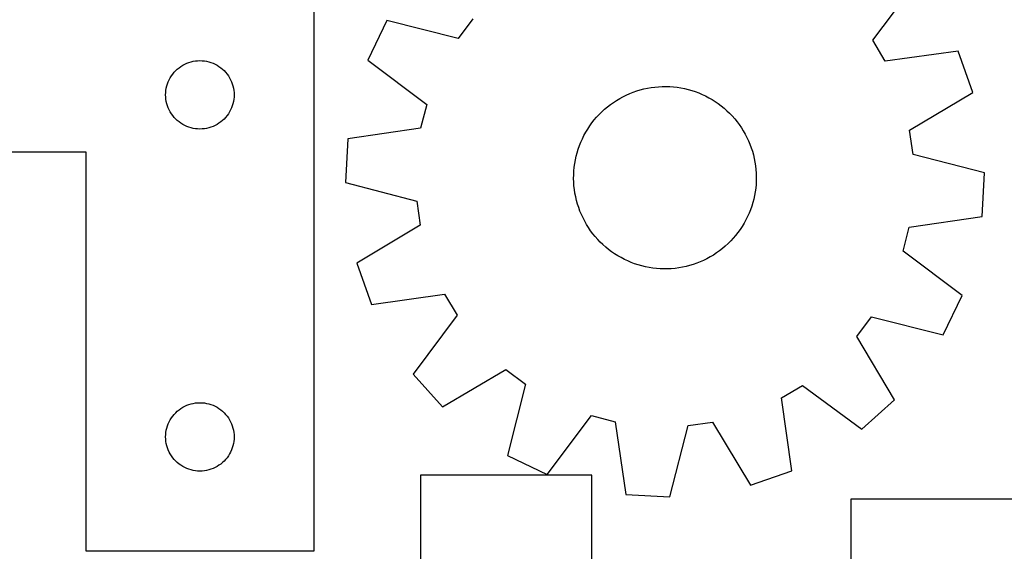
# Model space of a CAD drawing. Header units: millimetres. Extents: x 7 to 1243, y 7 to 1473.
# Tile 25 of 28: x 756 to 1014, y 1145 to 1285. Entities that reach past the tile are written whole.
import ezdxf

# ---------------------------------------------------------------- set-up
doc = ezdxf.new("R2010")
doc.units = ezdxf.units.MM
doc.layers.add('CUT', color=7, linetype='CONTINUOUS', true_color=0x000000)

msp = doc.modelspace()

# ---------------------------------------------------------------- linework, layer by layer
at = {"layer": 'CUT'}
for p, q in [((832.965449, 1144.835028), (832.965449, 1294.835028)), ((979.825758, 1279.19885), (991.382463, 1294.751502)), ((852.079681, 1284.399523), (847.101834, 1273.992482)), ((870.871018, 1279.674263), (852.079681, 1284.399523)), ((874.72376, 1284.821987), (870.871018, 1279.674263)), ((983.107255, 1273.669431), (979.825758, 1279.19885)), ((1002.295497, 1276.36272), (983.107255, 1273.669431)), ((1006.134517, 1265.483961), (1002.295497, 1276.36272)), ((799.521298, 1273.149944), (800.072493, 1273.357399)), ((800.072493, 1273.357399), (800.636077, 1273.52836)), ((800.636077, 1273.52836), (801.209636, 1273.662095)), ((801.209636, 1273.662095), (801.790713, 1273.758032)), ((801.790713, 1273.758032), (802.37682, 1273.815758)), ((802.37682, 1273.815758), (802.965449, 1273.835028)), ((802.965449, 1273.835028), (803.554077, 1273.815758)), ((803.554077, 1273.815758), (804.140184, 1273.758032)), ((804.140184, 1273.758032), (804.721261, 1273.662095)), ((804.721261, 1273.662095), (805.29482, 1273.52836)), ((805.29482, 1273.52836), (805.858404, 1273.357399)), ((805.858404, 1273.357399), (806.409599, 1273.149944)), ((847.101834, 1273.992482), (862.574412, 1262.328789)), ((795.825268, 1270.313881), (796.19889, 1270.76914)), ((796.19889, 1270.76914), (796.601487, 1271.198989)), ((796.601487, 1271.198989), (797.031336, 1271.601586)), ((797.031336, 1271.601586), (797.486596, 1271.975208)), ((797.486596, 1271.975208), (797.965316, 1272.318254)), ((797.965316, 1272.318254), (798.465449, 1272.629257)), ((798.465449, 1272.629257), (798.98485, 1272.906883)), ((798.98485, 1272.906883), (799.521298, 1273.149944)), ((806.409599, 1273.149944), (806.946047, 1272.906883)), ((806.946047, 1272.906883), (807.465449, 1272.629257)), ((807.465449, 1272.629257), (807.965581, 1272.318254)), ((807.965581, 1272.318254), (808.444301, 1271.975208)), ((808.444301, 1271.975208), (808.899561, 1271.601586)), ((808.899561, 1271.601586), (809.32941, 1271.198989)), ((809.32941, 1271.198989), (809.732007, 1270.76914)), ((809.732007, 1270.76914), (810.105629, 1270.313881)), ((794.443077, 1267.727983), (794.650533, 1268.279179)), ((794.650533, 1268.279179), (794.893594, 1268.815626)), ((794.893594, 1268.815626), (795.17122, 1269.335028)), ((795.17122, 1269.335028), (795.482222, 1269.83516)), ((795.482222, 1269.83516), (795.825268, 1270.313881)), ((810.105629, 1270.313881), (810.448675, 1269.83516)), ((810.448675, 1269.83516), (810.759677, 1269.335028)), ((810.759677, 1269.335028), (811.037303, 1268.815626)), ((811.037303, 1268.815626), (811.280364, 1268.279179)), ((811.280364, 1268.279179), (811.48782, 1267.727983)), ((793.965449, 1264.835028), (793.984718, 1265.423656)), ((793.984718, 1265.423656), (794.042445, 1266.009764)), ((794.042445, 1266.009764), (794.138381, 1266.590841)), ((794.138381, 1266.590841), (794.272116, 1267.164399)), ((794.272116, 1267.164399), (794.443077, 1267.727983)), ((811.48782, 1267.727983), (811.658781, 1267.164399)), ((811.658781, 1267.164399), (811.792516, 1266.590841)), ((811.792516, 1266.590841), (811.888452, 1266.009764)), ((811.888452, 1266.009764), (811.946179, 1265.423656)), ((811.946179, 1265.423656), (811.965449, 1264.835028)), ((915.932331, 1265.178744), (916.843208, 1265.537906)), ((916.843208, 1265.537906), (917.767977, 1265.859616)), ((917.767977, 1265.859616), (918.705099, 1266.143338)), ((918.705099, 1266.143338), (919.653013, 1266.3886)), ((919.653013, 1266.3886), (920.610143, 1266.594994)), ((920.610143, 1266.594994), (921.574894, 1266.762176)), ((921.574894, 1266.762176), (922.545662, 1266.889868)), ((922.545662, 1266.889868), (923.52083, 1266.977857)), ((923.52083, 1266.977857), (924.498776, 1267.025998)), ((924.498776, 1267.025998), (925.477871, 1267.034209)), ((925.477871, 1267.034209), (926.456487, 1267.002478)), ((926.456487, 1267.002478), (927.432993, 1266.930857)), ((927.432993, 1266.930857), (928.405766, 1266.819465)), ((928.405766, 1266.819465), (929.373186, 1266.668487)), ((929.373186, 1266.668487), (930.333643, 1266.478176)), ((930.333643, 1266.478176), (931.285537, 1266.248848)), ((931.285537, 1266.248848), (932.227286, 1265.980883)), ((932.227286, 1265.980883), (933.157321, 1265.67473)), ((933.157321, 1265.67473), (934.074094, 1265.330896)), ((989.505771, 1255.537743), (1006.134517, 1265.483961)), ((793.984718, 1264.2464), (793.965449, 1264.835028)), ((794.042445, 1263.660292), (793.984718, 1264.2464)), ((794.138381, 1263.079215), (794.042445, 1263.660292)), ((794.272116, 1262.505657), (794.138381, 1263.079215)), ((811.792516, 1263.079215), (811.658781, 1262.505657)), ((811.888452, 1263.660292), (811.792516, 1263.079215)), ((811.946179, 1264.2464), (811.888452, 1263.660292)), ((811.965449, 1264.835028), (811.946179, 1264.2464)), ((910.841758, 1262.27498), (911.638431, 1262.844196)), ((911.638431, 1262.844196), (912.457659, 1263.380443)), ((912.457659, 1263.380443), (913.298078, 1263.882828)), ((913.298078, 1263.882828), (914.158289, 1264.350516)), ((914.158289, 1264.350516), (915.036861, 1264.782728)), ((915.036861, 1264.782728), (915.932331, 1265.178744)), ((934.074094, 1265.330896), (934.97608, 1264.949954)), ((934.97608, 1264.949954), (935.861777, 1264.532539)), ((935.861777, 1264.532539), (936.729712, 1264.079345)), ((936.729712, 1264.079345), (937.578439, 1263.591126)), ((937.578439, 1263.591126), (938.406546, 1263.068695)), ((938.406546, 1263.068695), (939.212654, 1262.512921)), ((794.443077, 1261.942073), (794.272116, 1262.505657)), ((794.650533, 1261.390877), (794.443077, 1261.942073)), ((794.893594, 1260.85443), (794.650533, 1261.390877)), ((795.17122, 1260.335028), (794.893594, 1260.85443)), ((795.482222, 1259.834896), (795.17122, 1260.335028)), ((810.759677, 1260.335028), (810.448675, 1259.834896)), ((811.037303, 1260.85443), (810.759677, 1260.335028)), ((811.280364, 1261.390877), (811.037303, 1260.85443)), ((811.48782, 1261.942073), (811.280364, 1261.390877)), ((811.658781, 1262.505657), (811.48782, 1261.942073)), ((862.574412, 1262.328789), (860.984892, 1256.098531)), ((907.90652, 1259.688166), (908.600123, 1260.379259)), ((908.600123, 1260.379259), (909.321338, 1261.041485)), ((909.321338, 1261.041485), (910.068965, 1261.673743)), ((910.068965, 1261.673743), (910.841758, 1262.27498)), ((939.212654, 1262.512921), (939.995423, 1261.92473)), ((939.995423, 1261.92473), (940.753548, 1261.305101)), ((940.753548, 1261.305101), (941.485769, 1260.655064)), ((941.485769, 1260.655064), (942.190866, 1259.975702)), ((795.825268, 1259.356175), (795.482222, 1259.834896)), ((796.19889, 1258.900916), (795.825268, 1259.356175)), ((796.601487, 1258.471067), (796.19889, 1258.900916)), ((797.031336, 1258.06847), (796.601487, 1258.471067)), ((797.486596, 1257.694848), (797.031336, 1258.06847)), ((797.965316, 1257.351801), (797.486596, 1257.694848)), ((808.444301, 1257.694848), (807.965581, 1257.351801)), ((808.899561, 1258.06847), (808.444301, 1257.694848)), ((809.32941, 1258.471067), (808.899561, 1258.06847)), ((809.732007, 1258.900916), (809.32941, 1258.471067)), ((810.105629, 1259.356175), (809.732007, 1258.900916)), ((810.448675, 1259.834896), (810.105629, 1259.356175)), ((906.002681, 1257.453422), (906.606717, 1258.224029)), ((906.606717, 1258.224029), (907.241682, 1258.969357)), ((907.241682, 1258.969357), (907.90652, 1259.688166)), ((942.190866, 1259.975702), (942.867667, 1259.268145)), ((942.867667, 1259.268145), (943.515044, 1258.533572)), ((943.515044, 1258.533572), (944.13192, 1257.773204)), ((944.13192, 1257.773204), (944.717268, 1256.988307)), ((798.465449, 1257.040799), (797.965316, 1257.351801)), ((798.98485, 1256.763173), (798.465449, 1257.040799)), ((799.521298, 1256.520112), (798.98485, 1256.763173)), ((800.072493, 1256.312657), (799.521298, 1256.520112)), ((800.636077, 1256.141696), (800.072493, 1256.312657)), ((801.209636, 1256.00796), (800.636077, 1256.141696)), ((801.790713, 1255.912024), (801.209636, 1256.00796)), ((802.37682, 1255.854298), (801.790713, 1255.912024)), ((802.965449, 1255.835028), (802.37682, 1255.854298)), ((803.554077, 1255.854298), (802.965449, 1255.835028)), ((804.140184, 1255.912024), (803.554077, 1255.854298)), ((804.721261, 1256.00796), (804.140184, 1255.912024)), ((805.29482, 1256.141696), (804.721261, 1256.00796)), ((805.858404, 1256.312657), (805.29482, 1256.141696)), ((806.409599, 1256.520112), (805.858404, 1256.312657)), ((806.946047, 1256.763173), (806.409599, 1256.520112)), ((807.465449, 1257.040799), (806.946047, 1256.763173)), ((807.965581, 1257.351801), (807.465449, 1257.040799)), ((860.984892, 1256.098531), (841.815681, 1253.27297)), ((904.385935, 1255.002949), (904.891365, 1255.84154)), ((904.891365, 1255.84154), (905.430579, 1256.658818)), ((905.430579, 1256.658818), (906.002681, 1257.453422)), ((944.717268, 1256.988307), (945.270114, 1256.180188)), ((945.270114, 1256.180188), (945.789538, 1255.350192)), ((945.789538, 1255.350192), (946.274676, 1254.4997)), ((990.421462, 1249.173452), (989.505771, 1255.537743)), ((841.815681, 1253.27297), (841.199353, 1241.753178)), ((903.080473, 1252.373413), (903.479735, 1253.267441)), ((903.479735, 1253.267441), (903.91513, 1254.144439)), ((903.91513, 1254.144439), (904.385935, 1255.002949)), ((946.274676, 1254.4997), (946.72472, 1253.630128)), ((946.72472, 1253.630128), (947.13892, 1252.742923)), ((947.13892, 1252.742923), (947.516588, 1251.839561)), ((902.10583, 1249.604162), (902.392949, 1250.540248)), ((902.392949, 1250.540248), (902.71801, 1251.463844)), ((902.71801, 1251.463844), (903.080473, 1252.373413)), ((947.516588, 1251.839561), (947.857094, 1250.921547)), ((947.857094, 1250.921547), (948.159873, 1249.990408)), ((948.159873, 1249.990408), (948.42442, 1249.047693)), ((652.965449, 1249.835028), (772.965449, 1249.835028)), ((772.965449, 1249.835028), (772.965449, 1144.835028)), ((901.476588, 1246.73663), (901.647268, 1247.700768)), ((901.647268, 1247.700768), (901.857132, 1248.657143)), ((901.857132, 1248.657143), (902.10583, 1249.604162)), ((948.42442, 1249.047693), (948.650295, 1248.094973)), ((948.650295, 1248.094973), (948.837122, 1247.133833)), ((1009.179762, 1244.318704), (990.421462, 1249.173452)), ((901.202164, 1243.813724), (901.253851, 1244.791489)), ((901.253851, 1244.791489), (901.345377, 1245.766331)), ((901.345377, 1245.766331), (901.476588, 1246.73663)), ((948.837122, 1247.133833), (948.984589, 1246.165872)), ((948.984589, 1246.165872), (949.092452, 1245.192701)), ((949.092452, 1245.192701), (949.160532, 1244.215941)), ((901.190402, 1242.834665), (901.202164, 1243.813724)), ((901.218583, 1241.855941), (901.190402, 1242.834665)), ((949.176951, 1242.258158), (949.125264, 1241.280393)), ((949.160532, 1244.215941), (949.188714, 1243.237217)), ((949.188714, 1243.237217), (949.176951, 1242.258158)), ((1008.563434, 1232.798912), (1009.179762, 1244.318704)), ((841.199353, 1241.753178), (859.957653, 1236.89843)), ((901.286663, 1240.879181), (901.218583, 1241.855941)), ((901.394526, 1239.90601), (901.286663, 1240.879181)), ((901.541994, 1238.938049), (901.394526, 1239.90601)), ((949.033739, 1240.305551), (948.902527, 1239.335252)), ((949.125264, 1241.280393), (949.033739, 1240.305551)), ((901.72882, 1237.976909), (901.541994, 1238.938049)), ((901.954695, 1237.024189), (901.72882, 1237.976909)), ((902.219242, 1236.081474), (901.954695, 1237.024189)), ((948.521983, 1237.414739), (948.273285, 1236.46772)), ((948.731847, 1238.371114), (948.521983, 1237.414739)), ((948.902527, 1239.335252), (948.731847, 1238.371114)), ((859.957653, 1236.89843), (860.873344, 1230.534139)), ((902.522021, 1235.150335), (902.219242, 1236.081474)), ((902.862527, 1234.232321), (902.522021, 1235.150335)), ((947.661105, 1234.608037), (947.298642, 1233.698469)), ((947.986166, 1235.531634), (947.661105, 1234.608037)), ((948.273285, 1236.46772), (947.986166, 1235.531634)), ((903.240195, 1233.328959), (902.862527, 1234.232321)), ((903.654396, 1232.441754), (903.240195, 1233.328959)), ((904.104439, 1231.572182), (903.654396, 1232.441754)), ((946.463985, 1231.927443), (945.99318, 1231.068933)), ((946.89938, 1232.804441), (946.463985, 1231.927443)), ((947.298642, 1233.698469), (946.89938, 1232.804441)), ((989.394224, 1229.973351), (1008.563434, 1232.798912)), ((860.873344, 1230.534139), (844.244598, 1220.587921)), ((904.589577, 1230.72169), (904.104439, 1231.572182)), ((905.109001, 1229.891693), (904.589577, 1230.72169)), ((905.661847, 1229.083575), (905.109001, 1229.891693)), ((944.948536, 1229.413064), (944.376435, 1228.61846)), ((945.48775, 1230.230342), (944.948536, 1229.413064)), ((945.99318, 1231.068933), (945.48775, 1230.230342)), ((987.804703, 1223.743093), (989.394224, 1229.973351)), ((906.247195, 1228.298678), (905.661847, 1229.083575)), ((906.864071, 1227.53831), (906.247195, 1228.298678)), ((907.511448, 1226.803737), (906.864071, 1227.53831)), ((908.188249, 1226.09618), (907.511448, 1226.803737)), ((943.137433, 1227.102525), (942.472596, 1226.383716)), ((943.772399, 1227.847853), (943.137433, 1227.102525)), ((944.376435, 1228.61846), (943.772399, 1227.847853)), ((908.893346, 1225.416818), (908.188249, 1226.09618)), ((909.625567, 1224.766781), (908.893346, 1225.416818)), ((910.383693, 1224.147152), (909.625567, 1224.766781)), ((911.166461, 1223.558961), (910.383693, 1224.147152)), ((940.310151, 1224.398139), (939.537358, 1223.796902)), ((941.057777, 1225.030397), (940.310151, 1224.398139)), ((941.778992, 1225.692623), (941.057777, 1225.030397)), ((942.472596, 1226.383716), (941.778992, 1225.692623)), ((911.972569, 1223.003187), (911.166461, 1223.558961)), ((912.800676, 1222.480756), (911.972569, 1223.003187)), ((913.649403, 1221.992537), (912.800676, 1222.480756)), ((914.517338, 1221.539343), (913.649403, 1221.992537)), ((915.403035, 1221.121928), (914.517338, 1221.539343)), ((936.220826, 1221.721366), (935.342254, 1221.289154)), ((937.081037, 1222.189054), (936.220826, 1221.721366)), ((937.921456, 1222.691439), (937.081037, 1222.189054)), ((938.740684, 1223.227686), (937.921456, 1222.691439)), ((939.537358, 1223.796902), (938.740684, 1223.227686)), ((1003.277281, 1212.0794), (987.804703, 1223.743093)), ((844.244598, 1220.587921), (848.083619, 1209.709162)), ((916.305021, 1220.740986), (915.403035, 1221.121928)), ((917.221794, 1220.397152), (916.305021, 1220.740986)), ((918.151829, 1220.090999), (917.221794, 1220.397152)), ((919.093578, 1219.823034), (918.151829, 1220.090999)), ((920.045473, 1219.593706), (919.093578, 1219.823034)), ((921.005929, 1219.403395), (920.045473, 1219.593706)), ((921.973349, 1219.252417), (921.005929, 1219.403395)), ((922.946122, 1219.141025), (921.973349, 1219.252417)), ((923.922629, 1219.069404), (922.946122, 1219.141025)), ((924.901244, 1219.037673), (923.922629, 1219.069404)), ((925.880339, 1219.045884), (924.901244, 1219.037673)), ((926.858285, 1219.094025), (925.880339, 1219.045884)), ((927.833453, 1219.182014), (926.858285, 1219.094025)), ((928.804221, 1219.309706), (927.833453, 1219.182014)), ((929.768972, 1219.476888), (928.804221, 1219.309706)), ((930.726102, 1219.683282), (929.768972, 1219.476888)), ((931.674016, 1219.928544), (930.726102, 1219.683282)), ((932.611138, 1220.212266), (931.674016, 1219.928544)), ((933.535907, 1220.533976), (932.611138, 1220.212266)), ((934.446785, 1220.893137), (933.535907, 1220.533976)), ((935.342254, 1221.289154), (934.446785, 1220.893137)), ((848.083619, 1209.709162), (867.27186, 1212.402451)), ((867.27186, 1212.402451), (870.553357, 1206.873032)), ((998.299434, 1201.672359), (1003.277281, 1212.0794)), ((870.553357, 1206.873032), (858.996652, 1191.32038)), ((975.655356, 1201.249895), (979.508098, 1206.397619)), ((979.508098, 1206.397619), (998.299434, 1201.672359)), ((985.486652, 1184.552948), (975.655356, 1201.249895)), ((858.996652, 1191.32038), (866.706565, 1182.738847)), ((866.706565, 1182.738847), (883.403512, 1192.570143)), ((883.403512, 1192.570143), (888.551236, 1188.717401)), ((888.551236, 1188.717401), (883.825975, 1169.926064)), ((955.823048, 1185.118244), (961.352466, 1188.39974)), ((961.352466, 1188.39974), (976.905118, 1176.843035)), ((797.965316, 1182.318254), (798.465449, 1182.629257)), ((798.465449, 1182.629257), (798.98485, 1182.906883)), ((798.98485, 1182.906883), (799.521298, 1183.149944)), ((799.521298, 1183.149944), (800.072493, 1183.357399)), ((800.072493, 1183.357399), (800.636077, 1183.52836)), ((800.636077, 1183.52836), (801.209636, 1183.662095)), ((801.209636, 1183.662095), (801.790713, 1183.758032)), ((801.790713, 1183.758032), (802.37682, 1183.815758)), ((802.37682, 1183.815758), (802.965449, 1183.835028)), ((802.965449, 1183.835028), (803.554077, 1183.815758)), ((803.554077, 1183.815758), (804.140184, 1183.758032)), ((804.140184, 1183.758032), (804.721261, 1183.662095)), ((804.721261, 1183.662095), (805.29482, 1183.52836)), ((805.29482, 1183.52836), (805.858404, 1183.357399)), ((805.858404, 1183.357399), (806.409599, 1183.149944)), ((806.409599, 1183.149944), (806.946047, 1182.906883)), ((806.946047, 1182.906883), (807.465449, 1182.629257)), ((807.465449, 1182.629257), (807.965581, 1182.318254)), ((958.516336, 1165.930002), (955.823048, 1185.118244)), ((976.905118, 1176.843035), (985.486652, 1184.552948)), ((795.482222, 1179.83516), (795.825268, 1180.313881)), ((795.825268, 1180.313881), (796.19889, 1180.76914)), ((796.19889, 1180.76914), (796.601487, 1181.198989)), ((796.601487, 1181.198989), (797.031336, 1181.601586)), ((797.031336, 1181.601586), (797.486596, 1181.975208)), ((797.486596, 1181.975208), (797.965316, 1182.318254)), ((807.965581, 1182.318254), (808.444301, 1181.975208)), ((808.444301, 1181.975208), (808.899561, 1181.601586)), ((808.899561, 1181.601586), (809.32941, 1181.198989)), ((809.32941, 1181.198989), (809.732007, 1180.76914)), ((809.732007, 1180.76914), (810.105629, 1180.313881)), ((810.105629, 1180.313881), (810.448675, 1179.83516)), ((894.233016, 1164.948218), (905.89671, 1180.420796)), ((905.89671, 1180.420796), (912.126968, 1178.831275)), ((794.272116, 1177.164399), (794.443077, 1177.727983)), ((794.443077, 1177.727983), (794.650533, 1178.279179)), ((794.650533, 1178.279179), (794.893594, 1178.815626)), ((794.893594, 1178.815626), (795.17122, 1179.335028)), ((795.17122, 1179.335028), (795.482222, 1179.83516)), ((810.448675, 1179.83516), (810.759677, 1179.335028)), ((810.759677, 1179.335028), (811.037303, 1178.815626)), ((811.037303, 1178.815626), (811.280364, 1178.279179)), ((811.280364, 1178.279179), (811.48782, 1177.727983)), ((811.48782, 1177.727983), (811.658781, 1177.164399)), ((912.126968, 1178.831275), (914.952529, 1159.662065)), ((926.472321, 1159.045736), (931.327069, 1177.804037)), ((931.327069, 1177.804037), (937.69136, 1178.719727)), ((937.69136, 1178.719727), (947.637577, 1162.090982)), ((793.965449, 1174.835028), (793.984718, 1175.423656)), ((793.984718, 1175.423656), (794.042445, 1176.009764)), ((794.042445, 1176.009764), (794.138381, 1176.590841)), ((794.138381, 1176.590841), (794.272116, 1177.164399)), ((811.658781, 1177.164399), (811.792516, 1176.590841)), ((811.792516, 1176.590841), (811.888452, 1176.009764)), ((811.888452, 1176.009764), (811.946179, 1175.423656)), ((811.946179, 1175.423656), (811.965449, 1174.835028)), ((793.984718, 1174.2464), (793.965449, 1174.835028)), ((794.042445, 1173.660292), (793.984718, 1174.2464)), ((794.138381, 1173.079215), (794.042445, 1173.660292)), ((794.272116, 1172.505657), (794.138381, 1173.079215)), ((794.443077, 1171.942073), (794.272116, 1172.505657)), ((811.658781, 1172.505657), (811.48782, 1171.942073)), ((811.792516, 1173.079215), (811.658781, 1172.505657)), ((811.888452, 1173.660292), (811.792516, 1173.079215)), ((811.946179, 1174.2464), (811.888452, 1173.660292)), ((811.965449, 1174.835028), (811.946179, 1174.2464)), ((794.650533, 1171.390877), (794.443077, 1171.942073)), ((794.893594, 1170.85443), (794.650533, 1171.390877)), ((795.17122, 1170.335028), (794.893594, 1170.85443)), ((795.482222, 1169.834896), (795.17122, 1170.335028)), ((795.825268, 1169.356175), (795.482222, 1169.834896)), ((810.448675, 1169.834896), (810.105629, 1169.356175)), ((810.759677, 1170.335028), (810.448675, 1169.834896)), ((811.037303, 1170.85443), (810.759677, 1170.335028)), ((811.280364, 1171.390877), (811.037303, 1170.85443)), ((811.48782, 1171.942073), (811.280364, 1171.390877)), ((883.825975, 1169.926064), (894.233016, 1164.948218)), ((796.19889, 1168.900916), (795.825268, 1169.356175)), ((796.601487, 1168.471067), (796.19889, 1168.900916)), ((797.031336, 1168.06847), (796.601487, 1168.471067)), ((797.486596, 1167.694848), (797.031336, 1168.06847)), ((797.965316, 1167.351801), (797.486596, 1167.694848)), ((798.465449, 1167.040799), (797.965316, 1167.351801)), ((807.965581, 1167.351801), (807.465449, 1167.040799)), ((808.444301, 1167.694848), (807.965581, 1167.351801)), ((808.899561, 1168.06847), (808.444301, 1167.694848)), ((809.32941, 1168.471067), (808.899561, 1168.06847)), ((809.732007, 1168.900916), (809.32941, 1168.471067)), ((810.105629, 1169.356175), (809.732007, 1168.900916)), ((798.98485, 1166.763173), (798.465449, 1167.040799)), ((799.521298, 1166.520112), (798.98485, 1166.763173)), ((800.072493, 1166.312657), (799.521298, 1166.520112)), ((800.636077, 1166.141696), (800.072493, 1166.312657)), ((801.209636, 1166.00796), (800.636077, 1166.141696)), ((801.790713, 1165.912024), (801.209636, 1166.00796)), ((802.37682, 1165.854298), (801.790713, 1165.912024)), ((802.965449, 1165.835028), (802.37682, 1165.854298)), ((803.554077, 1165.854298), (802.965449, 1165.835028)), ((804.140184, 1165.912024), (803.554077, 1165.854298)), ((804.721261, 1166.00796), (804.140184, 1165.912024)), ((805.29482, 1166.141696), (804.721261, 1166.00796)), ((805.858404, 1166.312657), (805.29482, 1166.141696)), ((806.409599, 1166.520112), (805.858404, 1166.312657)), ((806.946047, 1166.763173), (806.409599, 1166.520112)), ((807.465449, 1167.040799), (806.946047, 1166.763173)), ((905.983853, 1164.728092), (860.983853, 1164.728092)), ((860.983853, 1164.728092), (860.983853, 1044.728092)), ((905.983853, 984.728092), (905.983853, 1164.728092)), ((947.637577, 1162.090982), (958.516336, 1165.930002)), ((914.952529, 1159.662065), (926.472321, 1159.045736)), ((974.036872, 1158.422179), (974.036872, 978.422179)), ((1124.036872, 1158.422179), (974.036872, 1158.422179)), ((772.965449, 1144.835028), (832.965449, 1144.835028))]:
    msp.add_line(p, q, dxfattribs=at)

doc.saveas('drawing.dxf')
